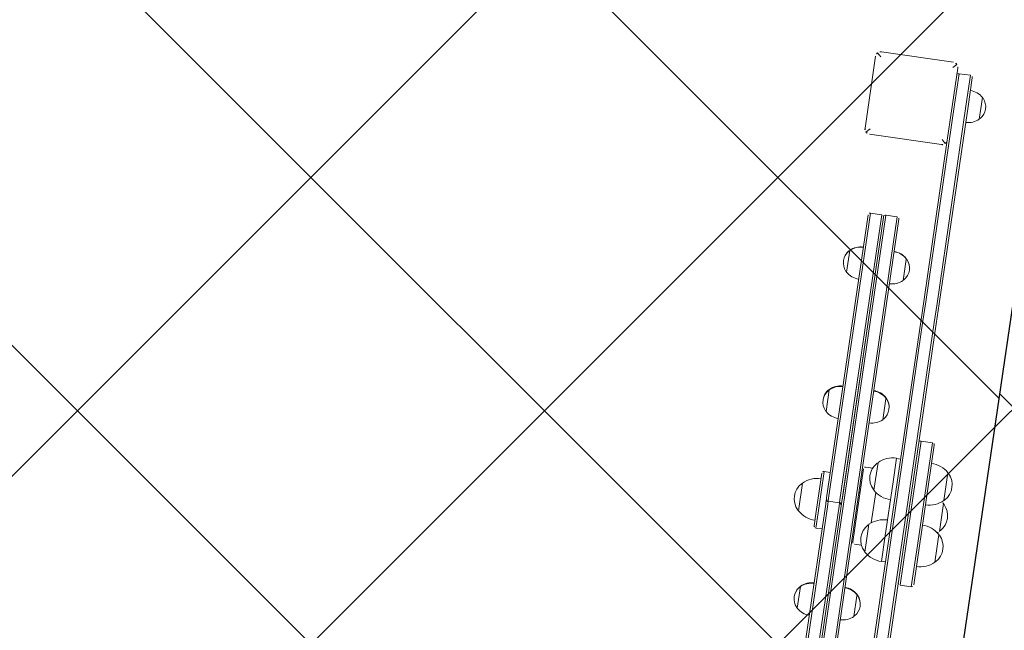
# Model space of a CAD drawing. Header units: metres. Extents: x 5509548 to 5517943, y 5680530 to 5684871.
# Tile 29 of 256: x 5516089.264 to 5516090.21, y 5683289.354 to 5683289.942. Entities that reach past the tile are written whole.
import ezdxf
from ezdxf import colors
from ezdxf.entities.mleader import LeaderData, LeaderLine
from ezdxf.math import Vec2, Vec3

# ---------------------------------------------------------------- set-up
doc = ezdxf.new("R2010")
doc.units = ezdxf.units.M
doc.layers.get('0').update_dxf_attribs({"linetype": 'CONTINUOUS', "lineweight": 18})
for name, color, linetype in [('A-Nawierzchnie', 41, 'CONTINUOUS'), ('A-Plac-Zabaw', 81, 'CONTINUOUS'), ('org', 1, 'CONTINUOUS')]:
    doc.layers.add(name, color=color, linetype=linetype)
doc.styles.get("Standard").update_dxf_attribs({"font": 'simplex.shx'})
pattern_1 = [(45, (0, 0), (-0.2245064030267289, 0.2245064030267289), []), (135, (0, 0), (-0.2245064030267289, -0.2245064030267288), [])]

# ---------------------------------------------------------------- blocks, each defined once
blk = doc.blocks.new('A$C7b74bb24')
at = {"color": 0, "linetype": 'Continuous', "lineweight": 0}
for p, q in [((295254.452359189, -1639.193158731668), (295251.752359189, -1639.193158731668)), ((295244.5618676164, -1640.443158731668), (295242.4618676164, -1640.443158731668)), ((295244.6086881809, -1640.443158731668), (295244.5618676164, -1640.443158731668)), ((295263.6960297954, -1640.443158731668), (295261.5960297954, -1640.443158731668)), ((295263.7428503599, -1640.443158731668), (295263.6960297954, -1640.443158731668)), ((295277.2396390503, -1640.443158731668), (295275.1396390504, -1640.443158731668)), ((295277.2590327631, -1640.443158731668), (295277.2396390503, -1640.443158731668)), ((295289.102359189, -1640.693158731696), (295288.7488057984, -1640.339605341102)), ((295296.102359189, -1640.193158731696), (295289.102359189, -1640.193158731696)), ((295296.102359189, -1640.693158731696), (295296.4559125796, -1640.339605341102)), ((295250.352359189, -1641.093158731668), (295251.8340361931, -1641.093158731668)), ((295250.352359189, -1641.093158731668), (295251.8340361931, -1641.093158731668)), ((295250.352359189, -1641.093158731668), (295250.352359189, -1641.693158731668)), ((295251.9262778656, -1640.893158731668), (295250.552359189, -1640.893158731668)), ((295251.8340361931, -1641.093158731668), (295255.852359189, -1641.093158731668)), ((295251.8340361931, -1641.093158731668), (295255.852359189, -1641.093158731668)), ((295255.652359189, -1640.893158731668), (295251.9262778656, -1640.893158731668)), ((295255.852359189, -1641.093158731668), (295255.852359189, -1641.693158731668)), ((295288.602359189, -1640.693158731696), (295288.602359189, -1647.693158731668)), ((295296.602359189, -1647.693158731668), (295296.602359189, -1640.693158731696)), ((295225.1037081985, -1641.893158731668), (295252.7707319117, -1641.893158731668)), ((295225.1037081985, -1641.893158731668), (295252.7707319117, -1641.893158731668)), ((295252.7731006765, -1641.693158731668), (295225.3036985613, -1641.693158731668)), ((295252.7707319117, -1641.893158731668), (295253.0742849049, -1641.893158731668)), ((295252.7707319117, -1641.893158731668), (295253.0742849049, -1641.893158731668)), ((295252.8742850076, -1641.693158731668), (295252.7731006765, -1641.693158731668)), ((295252.8742850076, -1641.693158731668), (295252.8761881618, -1641.693158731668)), ((295252.8767363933, -1641.693158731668), (295252.8761882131, -1641.693158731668)), ((295252.8767363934, -1641.693158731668), (295253.2742847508, -1641.693158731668)), ((295253.0742847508, -1641.893158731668), (295253.3772297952, -1641.893158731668)), ((295253.0742847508, -1641.893158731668), (295253.3772297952, -1641.893158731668)), ((295253.0742847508, -1641.893158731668), (295253.0742847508, -1642.993158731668)), ((295253.3752664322, -1641.693158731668), (295253.2742847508, -1641.693158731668)), ((295280.900409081, -1641.693158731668), (295253.3752664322, -1641.693158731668)), ((295253.3772297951, -1641.893158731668), (295281.1003950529, -1641.893158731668)), ((295253.3772297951, -1641.893158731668), (295281.1003950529, -1641.893158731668)), ((295280.900416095, -1641.693158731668), (295280.900409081, -1641.693158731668)), ((295280.9010242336, -1641.693158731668), (295280.900416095, -1641.693158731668)), ((295281.1003950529, -1641.893158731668), (295281.1004160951, -1641.893158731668)), ((295281.1003950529, -1641.893158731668), (295281.1004160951, -1641.893158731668)), ((295281.1004160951, -1641.893158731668), (295281.1010242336, -1641.893158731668)), ((295281.1004160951, -1641.893158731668), (295281.1010242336, -1641.893158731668)), ((295281.1004160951, -1641.893158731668), (295281.1004160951, -1642.993158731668)), ((295281.1010242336, -1641.893158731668), (295281.1010242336, -1642.993158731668)), ((295225.102359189, -1643.393158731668), (295281.102359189, -1643.393158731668)), ((295225.102359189, -1643.393158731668), (295281.102359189, -1643.393158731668)), ((295252.7707319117, -1642.993158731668), (295225.1037081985, -1642.993158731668)), ((295252.7707319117, -1642.993158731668), (295225.1037081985, -1642.993158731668)), ((295225.3036985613, -1643.193158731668), (295252.7731006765, -1643.193158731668)), ((295253.0742849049, -1642.993158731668), (295252.7707319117, -1642.993158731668)), ((295253.0742849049, -1642.993158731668), (295252.7707319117, -1642.993158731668)), ((295280.9004092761, -1643.193158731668), (295252.7731006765, -1643.193158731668)), ((295253.3772297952, -1642.993158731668), (295253.0742847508, -1642.993158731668)), ((295253.3772297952, -1642.993158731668), (295253.0742847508, -1642.993158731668)), ((295253.3752664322, -1643.193158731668), (295280.900409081, -1643.193158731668)), ((295281.1003950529, -1642.993158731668), (295253.3772297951, -1642.993158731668)), ((295281.1003950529, -1642.993158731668), (295253.3772297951, -1642.993158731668)), ((295280.902359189, -1643.193158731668), (295280.900416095, -1643.193158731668)), ((295281.1004160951, -1642.993158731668), (295281.1003950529, -1642.993158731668)), ((295281.1004160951, -1642.993158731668), (295281.1003950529, -1642.993158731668)), ((295281.1010242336, -1642.993158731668), (295281.1004160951, -1642.993158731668)), ((295281.1010242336, -1642.993158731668), (295281.1004160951, -1642.993158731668)), ((295281.102359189, -1644.493158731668), (295281.102359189, -1643.393158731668)), ((295281.102359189, -1644.493158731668), (295225.102359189, -1644.493158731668)), ((295281.102359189, -1644.493158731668), (295225.102359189, -1644.493158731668)), ((295225.302359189, -1644.693158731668), (295280.902359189, -1644.693158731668)), ((295249.352359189, -1644.993158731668), (295249.352359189, -1645.66562495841)), ((295256.652359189, -1644.793158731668), (295249.552359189, -1644.793158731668)), ((295251.852359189, -1644.693158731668), (295251.852359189, -1644.793158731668)), ((295254.352359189, -1644.693158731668), (295254.352359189, -1644.793158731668)), ((295256.852359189, -1644.993158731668), (295256.852359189, -1645.66562495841)), ((295242.4618676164, -1645.943158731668), (295244.4815333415, -1645.943158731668)), ((295244.4815333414, -1645.943158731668), (295244.5618676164, -1645.943158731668)), ((295244.5618676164, -1645.943158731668), (295244.6086881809, -1645.943158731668)), ((295251.452359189, -1646.093158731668), (295248.752359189, -1646.093158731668)), ((295251.6202785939, -1646.293158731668), (295254.5844397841, -1646.293158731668)), ((295254.5844397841, -1646.293158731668), (295251.6202785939, -1646.293158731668)), ((295257.452359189, -1646.093158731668), (295254.752359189, -1646.093158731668)), ((295261.5960297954, -1645.943158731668), (295263.6156955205, -1645.943158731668)), ((295263.6156955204, -1645.943158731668), (295263.6960297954, -1645.943158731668)), ((295263.6960297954, -1645.943158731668), (295263.7428503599, -1645.943158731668)), ((295275.1396390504, -1645.943158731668), (295277.1593047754, -1645.943158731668)), ((295277.1593047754, -1645.943158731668), (295277.2396390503, -1645.943158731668)), ((295277.2396390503, -1645.943158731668), (295277.2590327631, -1645.943158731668)), ((295234.7506148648, -1648.193158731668), (295271.4541035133, -1648.193158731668)), ((295250.3859081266, -1647.793158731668), (295248.082359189, -1647.793158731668)), ((295248.102359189, -1648.193158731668), (295248.102359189, -1647.793158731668)), ((295255.8188102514, -1647.793158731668), (295250.3859081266, -1647.793158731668)), ((295258.122359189, -1647.793158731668), (295255.8188102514, -1647.793158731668)), ((295258.102359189, -1648.193158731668), (295258.102359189, -1647.793158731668)), ((295273.4247606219, -1648.193158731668), (295271.4541035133, -1648.193158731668)), ((295289.102359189, -1648.193158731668), (295273.4247606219, -1648.193158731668)), ((295288.7488057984, -1648.046712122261), (295289.102359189, -1647.693158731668)), ((295289.102359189, -1648.193158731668), (295296.102359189, -1648.193158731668)), ((295296.102359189, -1647.693158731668), (295296.4559125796, -1648.046712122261)), ((295271.5772695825, -1648.393158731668), (295234.6274487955, -1648.393158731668)), ((295271.5772695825, -1648.393158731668), (295234.6274487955, -1648.393158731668)), ((295271.5772695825, -1648.393158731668), (295273.4247606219, -1648.393158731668)), ((295271.5772695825, -1648.393158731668), (295273.4247606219, -1648.393158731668)), ((295273.4247606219, -1648.393158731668), (295292.602359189, -1648.393158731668)), ((295273.4247606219, -1648.393158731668), (295292.602359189, -1648.393158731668)), ((295295.602359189, -1648.393158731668), (295292.602359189, -1648.393158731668)), ((295295.602359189, -1648.393158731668), (295292.602359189, -1648.393158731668)), ((295295.602359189, -1648.393158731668), (295295.602359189, -1649.493158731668)), ((295234.6274487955, -1649.493158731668), (295271.5772695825, -1649.493158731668)), ((295234.6274487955, -1649.493158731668), (295271.5772695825, -1649.493158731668)), ((295271.4541035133, -1649.693158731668), (295234.7506148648, -1649.693158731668)), ((295246.102359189, -1649.893158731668), (295250.102359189, -1649.893158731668)), ((295246.102359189, -1649.893158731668), (295246.102359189, -1650.993158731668)), ((295246.102359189, -1649.893158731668), (295250.102359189, -1649.893158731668)), ((295256.102359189, -1649.893158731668), (295250.102359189, -1649.893158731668)), ((295256.102359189, -1649.893158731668), (295250.102359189, -1649.893158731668)), ((295256.102359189, -1649.893158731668), (295260.102359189, -1649.893158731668)), ((295256.102359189, -1649.893158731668), (295260.102359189, -1649.893158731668)), ((295260.102359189, -1649.893158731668), (295260.102359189, -1650.993158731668)), ((295271.4541035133, -1649.693158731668), (295273.4247606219, -1649.693158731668)), ((295273.4247606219, -1649.493158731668), (295271.5772695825, -1649.493158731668)), ((295273.4247606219, -1649.493158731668), (295271.5772695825, -1649.493158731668)), ((295292.602359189, -1649.493158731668), (295273.4247606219, -1649.493158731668)), ((295292.602359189, -1649.493158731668), (295273.4247606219, -1649.493158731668)), ((295273.4247606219, -1649.693158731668), (295292.602359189, -1649.693158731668)), ((295292.602359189, -1649.493158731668), (295295.602359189, -1649.493158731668)), ((295292.602359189, -1649.493158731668), (295295.602359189, -1649.493158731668)), ((295295.402359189, -1649.693158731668), (295292.602359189, -1649.693158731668)), ((295250.102359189, -1650.993158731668), (295246.102359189, -1650.993158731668)), ((295250.102359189, -1650.993158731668), (295246.102359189, -1650.993158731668)), ((295250.102359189, -1650.993158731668), (295256.102359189, -1650.993158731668)), ((295250.102359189, -1650.993158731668), (295256.102359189, -1650.993158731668)), ((295260.102359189, -1650.993158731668), (295256.102359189, -1650.993158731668)), ((295260.102359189, -1650.993158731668), (295256.102359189, -1650.993158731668)), ((295292.602359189, -1650.943158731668), (295291.552359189, -1650.943158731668)), ((295293.652359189, -1650.943158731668), (295292.602359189, -1650.943158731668)), ((295246.302359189, -1651.193158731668), (295250.102359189, -1651.193158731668)), ((295256.102359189, -1651.193158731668), (295250.102359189, -1651.193158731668)), ((295256.102359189, -1651.193158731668), (295259.902359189, -1651.193158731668)), ((295248.752359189, -1652.893158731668), (295250.102359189, -1652.893158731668)), ((295250.102359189, -1652.893158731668), (295251.452359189, -1652.893158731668)), ((295251.752359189, -1652.893158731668), (295254.452359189, -1652.893158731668)), ((295254.752359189, -1652.893158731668), (295256.102359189, -1652.893158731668)), ((295256.102359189, -1652.893158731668), (295257.452359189, -1652.893158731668))]:
    blk.add_line(p, q, dxfattribs=at)
for centre, radius, start, end in [((295253.102359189, -1640.452959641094), 1.846509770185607, 45.69745172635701, 134.302548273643), ((295253.5740756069, -1640.893158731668), 2.491716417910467, 136.9794501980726, 180), ((295251.952359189, -1639.27461570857), 0.2000000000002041, 134.3025482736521, 155.9656107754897), ((295254.252359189, -1639.27461570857), 0.2000000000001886, 24.0343892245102, 45.69745172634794), ((295252.6306427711, -1640.893158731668), 2.491716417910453, 0, 43.02054980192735), ((295243.7743676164, -1641.693158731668), 1.812499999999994, 136.3971810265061, 180), ((295242.6618676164, -1640.526643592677), 0.199999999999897, 132.8436430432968, 155.3279204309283), ((295243.5118676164, -1641.443158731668), 1.44999999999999, 47.15635695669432, 132.8436430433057), ((295243.5586881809, -1641.443158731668), 1.450000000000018, 47.15635695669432, 90.92508182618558), ((295244.3618676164, -1640.526643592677), 0.2000000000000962, 24.67207956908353, 47.15635695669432), ((295244.4086881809, -1640.526643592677), 0.1999999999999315, 24.67207956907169, 47.15635695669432), ((295243.2493676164, -1641.693158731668), 1.812499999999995, 0, 43.6028189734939), ((295243.2961881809, -1641.693158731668), 1.812499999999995, 0, 43.6028189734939), ((295262.9085297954, -1641.693158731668), 1.812499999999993, 136.3971810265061, 180), ((295261.7960297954, -1640.526643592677), 0.2000000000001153, 132.8436430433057, 155.3279204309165), ((295262.6460297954, -1641.443158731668), 1.450000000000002, 47.15635695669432, 132.8436430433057), ((295262.6928503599, -1641.443158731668), 1.450000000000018, 47.15635695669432, 90.92508182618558), ((295263.4960297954, -1640.526643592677), 0.1999999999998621, 24.67207956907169, 47.15635695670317), ((295263.5428503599, -1640.526643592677), 0.1999999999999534, 24.67207956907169, 47.15635695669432), ((295262.3835297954, -1641.693158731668), 1.812499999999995, 0, 43.6028189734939), ((295262.4303503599, -1641.693158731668), 1.812499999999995, 0, 43.6028189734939), ((295276.4521390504, -1641.693158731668), 1.812499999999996, 136.3971810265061, 180), ((295275.3396390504, -1640.526643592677), 0.1999999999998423, 132.8436430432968, 155.3279204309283), ((295276.1896390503, -1641.443158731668), 1.45, 47.15635695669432, 132.8436430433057), ((295276.2090327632, -1641.443158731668), 1.450000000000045, 47.15635695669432, 90.3831676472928), ((295277.0396390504, -1640.526643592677), 0.2000000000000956, 24.67207956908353, 47.15635695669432), ((295277.0590327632, -1640.526643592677), 0.2000000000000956, 24.67207956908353, 47.15635695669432), ((295275.9271390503, -1641.693158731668), 1.812499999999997, 0, 43.6028189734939), ((295275.9465327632, -1641.693158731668), 1.812499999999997, 0, 43.6028189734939), ((295289.102359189, -1640.693158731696), 0.5, 135.0000000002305, 180), ((295289.102359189, -1640.693158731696), 0.5, 90, 135.0000000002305), ((295296.102359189, -1640.693158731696), 0.5, 44.99999999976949, 90), ((295296.102359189, -1640.693158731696), 0.5, 0, 44.99999999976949), ((295250.552359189, -1641.093158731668), 0.1999999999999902, 90, 180), ((295255.652359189, -1641.093158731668), 0.1999999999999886, 0, 90), ((295252.8761882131, -1641.893158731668), 0.2000000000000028, 5.591806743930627, 90), ((295253.2742847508, -1641.893158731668), 0.1999999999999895, 90, 180), ((295280.900416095, -1641.893158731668), 0.1999999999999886, 0, 90), ((295280.9010242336, -1641.893158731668), 0.1999999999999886, 0, 90), ((295253.2742847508, -1642.993158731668), 0.1999999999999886, 180, 270), ((295280.900416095, -1642.993158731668), 0.1999999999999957, 270, 0), ((295280.9010242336, -1642.993158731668), 0.1999999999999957, 270, 0), ((295280.902359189, -1643.393158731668), 0.1999999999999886, 0, 90), ((295243.7743676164, -1644.693158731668), 1.812499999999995, 180, 223.6028189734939), ((295243.2493676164, -1644.693158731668), 1.812499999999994, 316.3971810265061, 0), ((295243.2961881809, -1644.693158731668), 1.812499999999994, 316.3971810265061, 0), ((295249.552359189, -1644.993158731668), 0.1999999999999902, 90, 180), ((295256.652359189, -1644.993158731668), 0.2000000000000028, 0, 90), ((295262.9085297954, -1644.693158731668), 1.812499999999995, 180, 223.6028189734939), ((295262.3835297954, -1644.693158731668), 1.812499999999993, 316.3971810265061, 0), ((295262.4303503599, -1644.693158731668), 1.812499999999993, 316.3971810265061, 0), ((295276.4521390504, -1644.693158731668), 1.812499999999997, 180, 223.6028189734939), ((295275.9271390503, -1644.693158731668), 1.812499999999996, 316.3971810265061, 0), ((295275.9465327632, -1644.693158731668), 1.812499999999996, 316.3971810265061, 0), ((295280.902359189, -1644.493158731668), 0.1999999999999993, 270, 0), ((295242.6618676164, -1645.859673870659), 0.1999999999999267, 204.6720795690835, 227.1563569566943), ((295243.5118676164, -1644.943158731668), 1.450000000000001, 227.1563569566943, 312.8436430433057), ((295243.5586881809, -1644.943158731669), 1.449999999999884, 269.0749181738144, 312.8436430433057), ((295244.3618676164, -1645.859673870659), 0.2000000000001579, 312.8436430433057, 335.3279204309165), ((295244.4086881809, -1645.859673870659), 0.1999999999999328, 312.8436430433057, 335.3279204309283), ((295250.5740756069, -1647.793158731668), 2.491716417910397, 136.9794501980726, 180), ((295248.952359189, -1646.17461570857), 0.2000000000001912, 134.3025482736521, 155.9656107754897), ((295250.102359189, -1647.352959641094), 1.846509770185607, 45.69745172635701, 134.302548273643), ((295251.252359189, -1646.17461570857), 0.2000000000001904, 24.0343892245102, 45.69745172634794), ((295249.6306427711, -1647.793158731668), 2.491716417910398, 0, 43.02054980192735), ((295256.5740756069, -1647.793158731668), 2.491716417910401, 136.9794501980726, 180), ((295254.952359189, -1646.17461570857), 0.1999999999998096, 134.302548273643, 155.9656107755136), ((295256.102359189, -1647.352959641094), 1.846509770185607, 45.69745172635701, 134.302548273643), ((295257.252359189, -1646.17461570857), 0.2000000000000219, 24.03438922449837, 45.69745172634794), ((295255.6306427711, -1647.793158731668), 2.491716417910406, 0, 43.02054980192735), ((295261.7960297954, -1645.859673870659), 0.2000000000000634, 204.6720795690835, 227.1563569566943), ((295262.6460297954, -1644.943158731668), 1.449999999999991, 227.1563569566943, 312.8436430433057), ((295262.6928503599, -1644.943158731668), 1.450000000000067, 269.0749181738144, 312.8436430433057), ((295263.4960297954, -1645.859673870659), 0.1999999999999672, 312.8436430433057, 335.3279204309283), ((295263.5428503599, -1645.859673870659), 0.1999999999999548, 312.8436430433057, 335.3279204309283), ((295275.3396390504, -1645.859673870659), 0.1999999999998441, 204.6720795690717, 227.1563569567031), ((295276.1896390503, -1644.943158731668), 1.45, 227.1563569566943, 312.8436430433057), ((295276.2090327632, -1644.943158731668), 1.4500000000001, 269.6168323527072, 312.8436430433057), ((295277.0396390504, -1645.859673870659), 0.1999999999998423, 312.8436430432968, 335.3279204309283), ((295277.0590327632, -1645.859673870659), 0.1999999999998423, 312.8436430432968, 335.3279204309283), ((295289.102359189, -1647.693158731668), 0.5, 180, 224.9999999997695), ((295289.102359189, -1647.693158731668), 0.5, 224.9999999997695, 270), ((295295.402359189, -1648.393158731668), 0.2000000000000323, 1.302755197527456e-11, 90), ((295296.102359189, -1647.693158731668), 0.5, 270, 315.0000000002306), ((295296.102359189, -1647.693158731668), 0.5, 315.0000000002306, 0), ((295246.302359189, -1649.893158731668), 0.2000000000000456, 90, 179.999999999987), ((295259.902359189, -1649.893158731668), 0.1999999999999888, 0, 90), ((295292.864859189, -1649.693158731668), 1.812500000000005, 180, 223.6028189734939), ((295292.339859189, -1649.693158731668), 1.8125, 316.3971810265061, 0), ((295295.402359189, -1649.493158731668), 0.2000000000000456, 270, 359.999999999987), ((295246.302359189, -1650.993158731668), 0.2000000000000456, 180.000000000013, 270), ((295259.902359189, -1650.993158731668), 0.1999999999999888, 270, 0), ((295291.752359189, -1650.85967387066), 0.1999999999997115, 204.6720795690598, 227.1563569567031), ((295292.602359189, -1649.943158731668), 1.44999999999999, 227.1563569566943, 312.8436430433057), ((295293.452359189, -1650.859673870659), 0.1999999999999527, 312.8436430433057, 335.3279204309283), ((295250.5740756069, -1651.193158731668), 2.491716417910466, 180, 223.0205498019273), ((295249.6306427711, -1651.193158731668), 2.491716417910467, 316.9794501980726, 0), ((295256.5740756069, -1651.193158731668), 2.491716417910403, 180, 223.0205498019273), ((295255.6306427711, -1651.193158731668), 2.491716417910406, 316.9794501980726, 0), ((295248.952359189, -1652.811701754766), 0.2000000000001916, 204.0343892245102, 225.6974517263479), ((295250.102359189, -1651.633357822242), 1.846509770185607, 225.697451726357, 314.302548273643), ((295251.252359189, -1652.811701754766), 0.2000000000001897, 314.3025482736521, 335.9656107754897), ((295253.5740756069, -1651.193158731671), 2.491716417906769, 217.6920370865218, 223.0205498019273), ((295251.952359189, -1652.811701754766), 0.2000000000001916, 204.0343892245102, 225.6974517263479), ((295253.102359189, -1651.633357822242), 1.846509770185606, 225.697451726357, 314.302548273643), ((295254.252359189, -1652.811701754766), 0.1999999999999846, 314.302548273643, 335.9656107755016), ((295252.6306427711, -1651.19315873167), 2.49171641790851, 316.9794501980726, 322.3079629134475), ((295254.952359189, -1652.811701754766), 0.2000000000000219, 204.0343892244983, 225.6974517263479), ((295256.102359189, -1651.633357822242), 1.846509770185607, 225.697451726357, 314.302548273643), ((295257.252359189, -1652.811701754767), 0.1999999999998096, 314.302548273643, 335.9656107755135)]:
    blk.add_arc(centre, radius, start, end, dxfattribs=at)
blk.add_open_spline([(295253.0748668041, -1643.008406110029), (295253.0732326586, -1643.028905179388), (295253.0683880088, -1643.049987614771), (295253.0500194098, -1643.094333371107), (295253.0346274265, -1643.116822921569), (295252.9991129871, -1643.152337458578), (295252.9766232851, -1643.167729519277), (295252.9273475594, -1643.188140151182), (295252.9005615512, -1643.193158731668), (295252.8754497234, -1643.193158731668)], degree=3, knots=[1.2204946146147, 1.2204946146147, 1.2204946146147, 1.2204946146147, 1.28075679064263, 1.28075679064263, 1.356094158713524, 1.356094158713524, 1.431432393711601, 1.431432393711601, 1.506770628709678, 1.506770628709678, 1.506770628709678, 1.506770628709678], dxfattribs=at)

msp = doc.modelspace()

# ---------------------------------------------------------------- hatches: boundary and pattern name
at = {"layer": 'A-Nawierzchnie', "linetype": 'ByBlock', "true_color": 0xb7e0ab, "transparency": 33554687}
h = msp.add_hatch(dxfattribs=at)
h.set_pattern_fill('ANSI37', color=9, scale=0.1, style=0)
h.set_pattern_definition([(45, (615.2743167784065, 129.3192508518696), (-0.2245064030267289, 0.2245064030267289), []), (135, (615.2743167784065, 129.3192508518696), (-0.2245064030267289, -0.2245064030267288), [])])
h.paths.add_polyline_path([(5516099.6639383, 5683319.509563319), (5516093.18050492, 5683320.492467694, 0.02400827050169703), (5516090.889116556, 5683320.728043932), (5516071.666547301, 5683321.775596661, -0.02484724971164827), (5516069.295594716, 5683322.023371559), (5516062.302756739, 5683323.108692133, -0.3638266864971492), (5516061.032989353, 5683324.559218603), (5516063.231110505, 5683324.230619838), (5516064.490548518, 5683332.646905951), (5516062.29494606, 5683332.975128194), (5516065.4430103, 5683353.379441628, 0.414213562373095), (5516062.9339508, 5683356.800643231), (5516050.08979864, 5683358.776220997, 0.4141947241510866), (5516046.668626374, 5683356.267352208), (5516042.257273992, 5683327.598946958, 0.4142317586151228), (5516044.766305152, 5683324.177561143), (5516053.343595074, 5683322.858275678, -0.02007901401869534), (5516053.579985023, 5683322.812134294), (5516052.668604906, 5683316.935679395), (5516054.150876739, 5683316.705803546), (5516053.920999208, 5683315.223525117), (5516046.954293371, 5683316.304038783), (5516046.53358273, 5683313.591470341), (5516044.962368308, 5683313.835160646), (5516043.961552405, 5683307.382313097), (5516045.532766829, 5683307.138622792), (5516044.092847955, 5683297.854620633), (5516044.241075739, 5683297.831630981), (5516044.011179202, 5683296.349353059), (5516069.871986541, 5683292.33842502), (5516070.101883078, 5683293.820702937), (5516070.250110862, 5683293.797713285), (5516071.690029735, 5683303.081715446), (5516073.26124416, 5683302.838025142), (5516074.262060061, 5683309.290872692), (5516072.690845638, 5683309.534562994), (5516073.111556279, 5683312.247131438), (5516066.144886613, 5683313.327639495), (5516066.374772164, 5683314.809910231), (5516068.140582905, 5683314.536067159), (5516068.712784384, 5683314.452779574), (5516069.444190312, 5683314.361830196), (5516070.42180041, 5683314.267207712), (5516071.256411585, 5683314.210627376), (5516075.58645081, 5683313.974792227), (5516074.85022779, 5683300.465115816), (5516082.256583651, 5683299.380121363), (5516080.796957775, 5683289.416467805), (5516090.875183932, 5683287.94005766), (5516092.610210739, 5683299.78364581), (5516076.426464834, 5683302.154484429), (5516076.852947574, 5683309.980433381), (5516087.948828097, 5683309.370979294), (5516088.305421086, 5683315.861425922), (5516090.617040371, 5683315.735451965, -0.02400827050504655), (5516092.431056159, 5683315.548954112), (5516098.599416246, 5683314.613815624), (5516098.31852322, 5683313.306826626), (5516091.99430035, 5683314.28274265), (5516090.39067605, 5683303.90295513), (5516099.094000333, 5683302.561238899), (5516096.496908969, 5683285.74680292), (5516069.794551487, 5683289.86845434), (5516048.342630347, 5683290.09877717), (5516034.965910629, 5683291.963955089), (5516037.042734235, 5683305.715577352), (5516039.999341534, 5683324.308768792), (5516043.122031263, 5683343.075807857), (5516045.796543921, 5683360.442185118), (5516068.332659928, 5683356.975872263), (5516067.979837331, 5683322.47700484), (5516099.929928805, 5683320.735853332)])
at = {"layer": 'A-Nawierzchnie', "linetype": 'ByBlock', "true_color": 0x6f8466, "transparency": 33554687}
h = msp.add_hatch(dxfattribs=at)
h.set_pattern_fill('ANSI37', color=8, scale=0.1, style=0)
h.set_pattern_definition(pattern_1)
h.paths.add_polyline_path([(5516083.094139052, 5683300.268097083), (5516082.401531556, 5683300.369560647), (5516082.53198471, 5683301.260056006), (5516092.610210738, 5683299.783645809), (5516090.875183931, 5683287.940057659), (5516080.796957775, 5683289.416467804), (5516082.256583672, 5683299.380121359), (5516083.147078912, 5683299.249668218), (5516081.81790624, 5683290.176510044), (5516090.115141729, 5683288.961006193), (5516091.589262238, 5683299.023603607)])
at = {"layer": 'A-Nawierzchnie', "linetype": 'ByBlock', "true_color": 0xffffc6, "transparency": 33554687}
h = msp.add_hatch(dxfattribs=at)
h.set_pattern_fill('ANSI37', scale=0.1, style=0)
h.set_pattern_definition(pattern_1)
h.paths.add_polyline_path([(5516082.256583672, 5683299.380121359), (5516082.401531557, 5683300.369560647), (5516091.589262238, 5683299.023603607), (5516090.115141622, 5683288.961006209), (5516081.817906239, 5683290.176510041), (5516083.147078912, 5683299.249668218)])

# ---------------------------------------------------------------- linework, layer by layer
at = {"layer": 'A-Plac-Zabaw', "linetype": 'ByBlock'}
msp.add_lwpolyline([(5516083.094139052, 5683300.268097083), (5516082.401531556, 5683300.369560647), (5516082.53198471, 5683301.260056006), (5516092.610210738, 5683299.783645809), (5516092.610210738, 5683299.783645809), (5516090.875183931, 5683287.940057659), (5516080.796957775, 5683289.416467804), (5516082.256583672, 5683299.380121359), (5516083.147078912, 5683299.249668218), (5516081.81790624, 5683290.176510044), (5516090.115141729, 5683288.961006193), (5516091.589262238, 5683299.023603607), (5516083.094139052, 5683300.268097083)], dxfattribs=at)

# ---------------------------------------------------------------- block references
at = {"layer": 'A-Plac-Zabaw', "xscale": 0.01, "yscale": 0.01, "zscale": 0.01, "rotation": 81.6657346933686}
msp.add_blockref('A$C7b74bb24', (5515645.832219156, 5680370.508207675), dxfattribs=at)

# ---------------------------------------------------------------- leaders
at = {"layer": 'org', "linetype": 'ByBlock'}
ml = msp.add_multileader_mtext('Standard', dxfattribs=at)
ml.set_content('')
ml.set_leader_properties()
ml.build(insert=Vec2(0, 0))
ml.multileader.update_dxf_attribs({"has_dogleg": 0, "text_right_attachment_type": 6, "dogleg_length": 0.36, "arrow_head_size": 0})
ctx = ml.context
ctx.base_point, ctx.char_height, ctx.arrow_head_size, ctx.landing_gap_size, ctx.plane_origin, ctx.plane_x_axis, ctx.plane_y_axis = Vec3(5516095.88688147, 5683282.392636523), 0.18, 0, 0.09, Vec3(-3106245.055154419, 5666210.726924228), Vec3(0.7598800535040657, -0.650063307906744), Vec3(0.650063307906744, 0.7598800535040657)
ctx.right_attachment = 6
notes = []
notes.append((ctx, [(0, (1, 1, 0), (5516096.160438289, 5683282.158613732), (-0.7598800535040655, 0.650063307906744), 0.3599999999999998, [(0, [(5516078.683667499, 5683310.803375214), (5516078.773770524, 5683310.141332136), (5516095.688689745, 5683284.253976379)], 256, [])])]))
ctx.mtext, ml.multileader.dxf.content_type = None, 0
for ctx, leaders in notes:
    for number, flags, end, landing, length, lines in leaders:
        leader = LeaderData()
        leader.index, (leader.has_last_leader_line, leader.has_dogleg_vector, leader.attachment_direction) = number, flags
        leader.last_leader_point, leader.dogleg_vector, leader.dogleg_length = Vec3(end), Vec3(landing), length
        for number, points, colour, breaks in lines:
            line = LeaderLine()
            line.index, line.vertices, line.color, line.breaks = number, Vec3.list(points), colors.encode_raw_color(colour), breaks
            leader.lines.append(line)
        ctx.leaders.append(leader)

doc.saveas('drawing.dxf')
